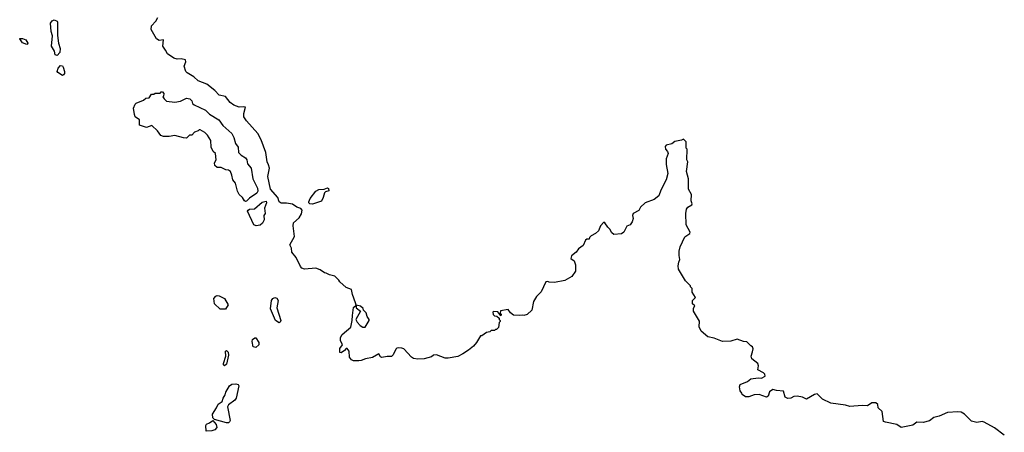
# Model space of a CAD drawing. Extents: x 1862350 to 2057294, y 212041 to 437318.
# Tile 202 of 256: x 1994248 to 2003616, y 314971 to 318898. Entities that reach past the tile are written whole.
import ezdxf

# ---------------------------------------------------------------- set-up
doc = ezdxf.new("R2010")
doc.units = 0

msp = doc.modelspace()

# ---------------------------------------------------------------- linework, layer by layer
at = {"layer": '0CON10XD'}
for points in [[(2003616.2, 314945), (2003523.8, 315015), (2003425, 315068.8), (2003405, 315073.8), (2003355, 315066), (2003305, 315077.5), (2003237.5, 315145), (2003205, 315162.5), (2003175, 315167.5), (2003075, 315161.2), (2002995, 315124.2), (2002945, 315112.5), (2002905, 315081.4), (2002845.6, 315064.4), (2002785, 315067.1), (2002745, 315039.2), (2002635.9, 315015.9), (2002595, 315046.2), (2002485, 315066.7), (2002467.5, 315075), (2002455, 315170), (2002417.5, 315205), (2002412.5, 315235), (2002395, 315252.5), (2002355, 315251.2), (2002315, 315223.1), (2002265, 315228), (2002145, 315215.8), (2002105, 315230.8), (2001965, 315248.8), (2001886.4, 315286.4), (2001835, 315337.5), (2001809.3, 315330.7), (2001735, 315287.5), (2001695, 315307.5), (2001645, 315316.7), (2001615, 315312.5), (2001584.1, 315295.9), (2001555, 315292.5), (2001532, 315305), (2001515, 315362.5), (2001448.3, 315368.3), (2001415, 315377.5), (2001382.7, 315357.3), (2001370, 315315), (2001355, 315306.2), (2001285, 315332.5), (2001235, 315327.5), (2001185, 315310), (2001155, 315310), (2001121.7, 315331.7), (2001120, 315345), (2001102.5, 315365), (2001097.5, 315405), (2001103.6, 315426.4), (2001173.6, 315456.4), (2001205, 315480), (2001275, 315490), (2001305, 315487.5), (2001340, 315505), (2001337.5, 315525), (2001326.4, 315536.4), (2001270, 315565), (2001277.5, 315605), (2001270, 315625), (2001215, 315670), (2001207.5, 315695), (2001221.7, 315738.3), (2001227.5, 315765), (2001220, 315785), (2001203.6, 315793.6), (2001165, 315832.5), (2001135, 315836.7), (2001075, 315858.8), (2001015, 315837.5), (2000935, 315836.7), (2000855, 315866.2), (2000795, 315880), (2000732.5, 315935), (2000712.5, 315975), (2000715, 316030), (2000657.5, 316125), (2000658.3, 316151.7), (2000670, 316175), (2000650, 316195), (2000650, 316225), (2000677.5, 316255), (2000647.5, 316305), (2000645, 316340), (2000630, 316355), (2000630, 316365), (2000583.9, 316413.9), (2000517.5, 316525), (2000513.3, 316555), (2000518.3, 316591.7), (2000530, 316615), (2000522.5, 316655), (2000523.3, 316695), (2000533.3, 316735), (2000575, 316832.5), (2000622.5, 316865), (2000627.5, 316875), (2000590, 316945), (2000587.5, 317055), (2000592.5, 317095), (2000605, 317112.5), (2000642.5, 317135), (2000646.7, 317145), (2000637.5, 317175), (2000640, 317235), (2000610, 317285), (2000610, 317385), (2000591.2, 317455), (2000604, 317545), (2000596.7, 317565), (2000600, 317665), (2000590, 317675), (2000590, 317735), (2000565, 317760), (2000545, 317752.5), (2000480.5, 317739.5), (2000451.7, 317718.3), (2000400, 317705), (2000388.3, 317691.7), (2000392.5, 317665), (2000410, 317645), (2000417.5, 317625), (2000397.5, 317575), (2000399.3, 317519.3), (2000413.3, 317435), (2000398.8, 317375), (2000348.8, 317275), (2000328.8, 317221.2), (2000285, 317185.8), (2000200, 317155), (2000155, 317112.5), (2000137.7, 317082.3), (2000083.3, 317055), (2000078.8, 317035), (2000086, 317005), (2000076.7, 316975), (2000055, 316947.5), (2000025, 316932.5), (1999995, 316876.7), (1999975, 316861.2), (1999900, 316855), (1999880.7, 316870.7), (1999863.6, 316903.6), (1999842.5, 316925), (1999816.4, 316966.4), (1999805, 316970), (1999772.5, 316935), (1999755, 316890), (1999725, 316862.5), (1999685, 316840), (1999670, 316825), (1999665, 316810), (1999645, 316810), (1999630.7, 316799.3), (1999609.3, 316750.7), (1999563.6, 316716.4), (1999542.5, 316685), (1999499.3, 316650.7), (1999492.5, 316625), (1999523, 316603), (1999536.7, 316565), (1999536.7, 316505), (1999502.5, 316455), (1999435, 316416.7), (1999335, 316396.7), (1999285, 316400), (1999273, 316407), (1999255, 316402.5), (1999210.7, 316309.3), (1999165, 316262.5), (1999136.7, 316215), (1999120, 316135), (1999077, 316093), (1999045, 316082.5), (1999035, 316087.5), (1999005, 316082.5), (1998945, 316087.5), (1998917, 316107), (1998895, 316140), (1998821.7, 316128.3), (1998820, 316105), (1998830, 316095), (1998825, 316080), (1998797.5, 316117.5), (1998755, 316120), (1998750, 316115), (1998751.7, 316091.7), (1998765, 316080), (1998788.3, 316078.3), (1998808.3, 316058.3), (1998810, 316045), (1998820, 316035), (1998820, 316025), (1998810, 316015), (1998805, 315970), (1998785, 315950), (1998775, 315950), (1998765, 315940), (1998735, 315940), (1998721.7, 315928.3), (1998688.3, 315921.7), (1998645, 315890), (1998631.7, 315888.3), (1998593.6, 315826.4), (1998565, 315792.5), (1998518.3, 315751.7), (1998465, 315717.5), (1998415, 315692.5), (1998325, 315676.7), (1998295, 315676.7), (1998215, 315708.8), (1998185.9, 315704.1), (1998165, 315690), (1998097.7, 315672.3), (1998035, 315666), (1997993.3, 315675), (1997975, 315686), (1997903.3, 315765), (1997885, 315773.8), (1997855, 315776.7), (1997835, 315773.3), (1997825.9, 315764.1), (1997801.1, 315708.9), (1997785, 315692), (1997745, 315693.8), (1997693.6, 315683.6), (1997680.7, 315690.7), (1997665, 315717.5), (1997605, 315683.3), (1997537.7, 315672.3), (1997496.4, 315653.6), (1997475, 315650.5), (1997422.7, 315652.7), (1997405, 315661.2), (1997386.8, 315686.8), (1997382.5, 315745), (1997365, 315770), (1997355, 315770), (1997339.3, 315750.7), (1997305, 315727.5), (1997295, 315730), (1997295, 315770), (1997320, 315805), (1997300, 315845), (1997300, 315875), (1997317, 315903), (1997397, 315973), (1997412.5, 316035), (1997413, 316083), (1997425, 316160), (1997450, 316180), (1997450, 316155), (1997490, 316125), (1997446.7, 316045), (1997459.5, 316019.5), (1997488.7, 315988.7), (1997512.7, 315972.7), (1997535, 315973.3), (1997572.9, 316035), (1997574.2, 316045), (1997552.6, 316072.6), (1997545, 316110), (1997520, 316135), (1997515, 316150), (1997491.7, 316171.7), (1997450, 316180), (1997442.5, 316205), (1997413, 316283), (1997405, 316330), (1997355, 316350), (1997293.6, 316403.6), (1997285, 316420), (1997245, 316457.5), (1997195, 316470), (1997165, 316487.5), (1997148.3, 316488.3), (1997106.1, 316516.1), (1997065, 316532.5), (1996956.4, 316523.6), (1996932.5, 316535), (1996919.3, 316549.3), (1996878.1, 316635), (1996836.2, 316685), (1996832.5, 316725), (1996818, 316755), (1996861.8, 316835), (1996849.7, 316935), (1996851.4, 316965), (1996908.3, 317011.7), (1996928.7, 317051.3), (1996935.8, 317085), (1996922.9, 317102.9), (1996885, 317112.8), (1996842, 317142), (1996785, 317153.1), (1996735, 317152.1), (1996716.7, 317165), (1996703.5, 317205), (1996635.5, 317285), (1996609.2, 317405), (1996623.8, 317485), (1996615, 317517.9), (1996602.1, 317545), (1996589.4, 317635), (1996546.1, 317755), (1996513.3, 317815), (1996405.5, 317935), (1996381.2, 317975), (1996380, 318005), (1996397.5, 318065), (1996375, 318069.5), (1996335, 318064.2), (1996285, 318085.3), (1996250.6, 318110.6), (1996205, 318165.8), (1996145, 318180.5), (1996105.8, 318225), (1996028.8, 318285), (1995946.9, 318315), (1995905, 318354), (1995841.2, 318391.2), (1995827.9, 318405), (1995813.8, 318455), (1995827.3, 318497.3), (1995825, 318516.7), (1995785, 318527.1), (1995745, 318523.8), (1995715, 318533.5), (1995655, 318572.9), (1995635, 318608.9), (1995608.8, 318645), (1995615.5, 318705.5), (1995575, 318701.1), (1995547.8, 318715), (1995498.1, 318805), (1995500.3, 318839.7), (1995542.5, 318885), (1995561.7, 318918.3)], [(1994605, 318558.8), (1994583.5, 318563.5), (1994578.8, 318598.8), (1994550, 318645), (1994560, 318745), (1994546.2, 318785), (1994541.9, 318865), (1994555, 318888.8), (1994575, 318896.2), (1994602.5, 318885), (1994606.7, 318875), (1994607, 318747), (1994616.7, 318675), (1994633.3, 318625), (1994630, 318585), (1994605, 318558.8)], [(1994315, 318661.2), (1994275, 318677.5), (1994247.5, 318715), (1994250, 318720), (1994275, 318720), (1994305, 318706.2), (1994323.8, 318675), (1994322.5, 318665), (1994315, 318661.2)], [(1994655, 318366.7), (1994610, 318395), (1994604, 318405), (1994614.1, 318435.9), (1994635, 318462.5), (1994655, 318457.5), (1994662.5, 318445), (1994673.3, 318405), (1994673.3, 318385), (1994665, 318373.3), (1994655, 318366.7)], [(1996395, 317167.5), (1996385, 317173.8), (1996366.2, 317206.2), (1996335.8, 317235.8), (1996321.2, 317265), (1996301.7, 317341.7), (1996274, 317374), (1996267, 317417), (1996252.5, 317455), (1996235, 317466.7), (1996208.3, 317468.3), (1996165, 317492.5), (1996125, 317492.5), (1996105, 317510), (1996100, 317535), (1996117.5, 317565), (1996110, 317625), (1996090, 317645), (1996070, 317685), (1996065, 317750), (1996035, 317800), (1996010, 317825), (1995965, 317850), (1995955, 317850), (1995945, 317840), (1995911.7, 317828.3), (1995885, 317800), (1995861.7, 317798.3), (1995835, 317770), (1995805, 317773.3), (1995725, 317797.5), (1995670, 317785), (1995615, 317785.5), (1995590, 317795), (1995559.3, 317839.3), (1995505, 317890), (1995455, 317871.2), (1995388, 317895), (1995386.7, 317945), (1995345.8, 317975), (1995338.5, 317995), (1995330, 318055), (1995345, 318093.8), (1995355.8, 318104.2), (1995427, 318133), (1995448.3, 318151.7), (1995480, 318155), (1995501.7, 318188.3), (1995525, 318190), (1995535, 318200), (1995585, 318200), (1995595, 318210), (1995605, 318210), (1995620, 318195), (1995615, 318170), (1995610, 318165), (1995622.5, 318145), (1995644.1, 318124.1), (1995725, 318112.5), (1995777.3, 318122.7), (1995835, 318150), (1995867.5, 318145), (1995885, 318127.5), (1995891.7, 318101.7), (1995906.4, 318086.4), (1996015, 318035.7), (1996055, 317998.8), (1996141.2, 317945), (1996180.5, 317890.5), (1996265, 317813.8), (1996285, 317776.7), (1996301.4, 317721.4), (1996326, 317685), (1996330, 317635), (1996355, 317610), (1996395, 317583.3), (1996408, 317565), (1996416.2, 317525), (1996450, 317485), (1996465.6, 317385), (1996511.5, 317295), (1996514.3, 317265), (1996505, 317246.2), (1996435, 317198.8), (1996405, 317170.8), (1996395, 317167.5)], [(1997035, 317143.8), (1997007.1, 317147.1), (1996998.8, 317155), (1996998.8, 317165), (1997012.5, 317195), (1997063.8, 317266.2), (1997095, 317282), (1997144.4, 317285.6), (1997175, 317296.7), (1997185, 317292.5), (1997190, 317270), (1997158.6, 317261.4), (1997148.7, 317251.3), (1997136.5, 317205), (1997118.5, 317171.5), (1997035, 317143.8)], [(1996497, 316937), (1996475, 316947.5), (1996416.7, 317075), (1996420, 317085), (1996435, 317094), (1996480.3, 317099.7), (1996555, 317161.2), (1996591.7, 317171.7), (1996595.9, 317155.9), (1996577.5, 317105), (1996583.8, 317055), (1996570, 317035), (1996573.8, 316995), (1996558.8, 316961.2), (1996535, 316941.2), (1996497, 316937)], [(1996155, 316141.9), (1996100.6, 316195), (1996094.2, 316245), (1996115, 316267.1), (1996125, 316272.5), (1996145, 316269.2), (1996196.7, 316245), (1996232.5, 316185), (1996205, 316142.5), (1996155, 316141.9)], [(1996715, 316014.4), (1996682.5, 316035), (1996633.3, 316145), (1996644.1, 316225.9), (1996657.5, 316245), (1996675, 316253.3), (1996695, 316246.7), (1996705.8, 316225), (1996695.8, 316155), (1996730.8, 316035), (1996725, 316018.8), (1996715, 316014.4)], [(1996495, 315780), (1996470, 315785), (1996460, 315835), (1996463.9, 315856.1), (1996485, 315870), (1996495, 315870), (1996523.3, 315825), (1996522.5, 315805), (1996495, 315780)], [(1996195, 315603.3), (1996185.7, 315615), (1996186.7, 315625), (1996207.5, 315695), (1996205.8, 315744.2), (1996215, 315750.8), (1996231.1, 315735), (1996235.7, 315705), (1996215, 315620), (1996195, 315603.3)], [(1996235, 315062.5), (1996215, 315062.5), (1996102.5, 315092.5), (1996085, 315110), (1996082.9, 315145), (1996120.8, 315205), (1996135, 315240), (1996175.5, 315264.5), (1996182.4, 315297.6), (1996202.9, 315327.1), (1996207.5, 315355), (1996245, 315413.3), (1996265, 315430), (1996303, 315433), (1996325, 315427.5), (1996332.5, 315415), (1996306, 315295), (1996295, 315276.2), (1996235.8, 315234.2), (1996223.8, 315215), (1996250, 315085), (1996245, 315070), (1996235, 315062.5)], [(1996023, 314983), (1996020, 315035), (1996025, 315048.1), (1996055, 315060.6), (1996085, 315082.5), (1996115.8, 315045.8), (1996123.6, 315016.4), (1996104, 314996), (1996075, 314984), (1996023, 314983)]]:
    msp.add_lwpolyline(points, dxfattribs=at)

doc.saveas('drawing.dxf')
